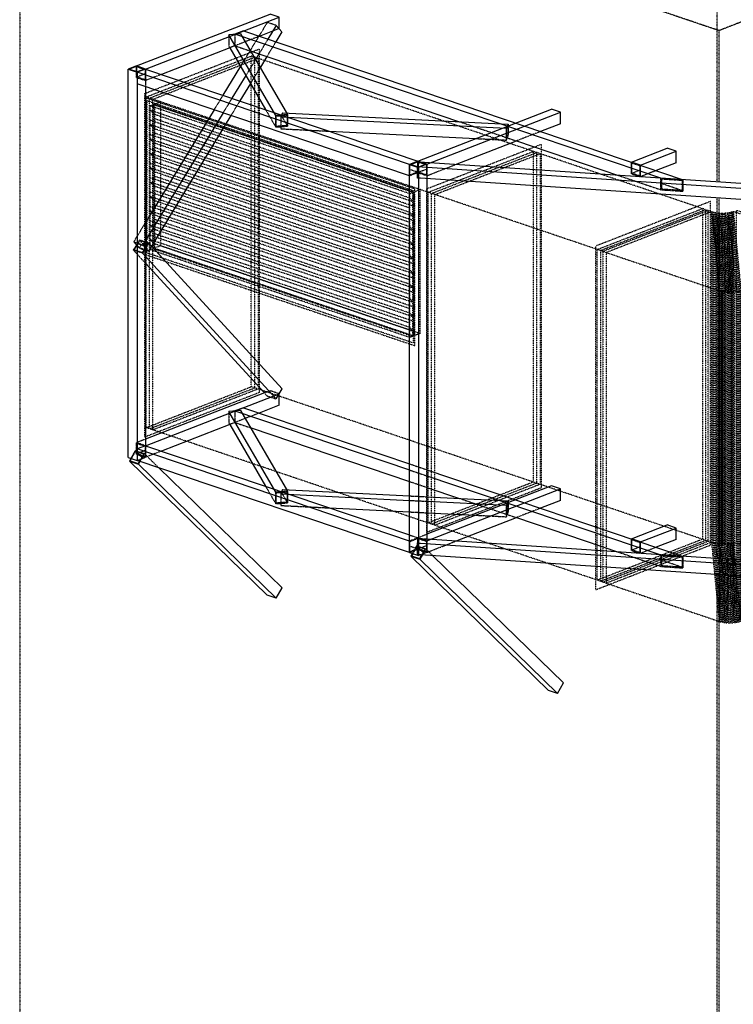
# Model space of a CAD drawing. Header units: millimetres. Extents: x -11738 to 23883, y -17414 to 12286.
# Tile 24 of 27: x 13451 to 18078, y 311 to 6693. Entities that reach past the tile are written whole.
import ezdxf

# ---------------------------------------------------------------- set-up
doc = ezdxf.new("R2010")
doc.units = ezdxf.units.MM
for name, pattern in [('DXK_LINE_DOT1', [1.8814, 0.9407, -0.9407]), ('DXK_LINE_DOT2', [3.9198, 1.9599, -1.9599]), ('DXK_LINE_DOT4', [0.9408, 0.4704, -0.4704])]:
    doc.linetypes.add(name, pattern=pattern)

# ---------------------------------------------------------------- blocks, each defined once
blk = doc.blocks.new('Part-7906501-16587 - 15113')
at = {"color": 8, "linetype": 'DXK_LINE_DOT2'}
for p, q in [((15074.3, 4288.1), (15037.1, 4273.7)), ((15132.8, 4268.4), (15074.3, 4288.1)), ((15003.5, 4143.5), (14813, 4069.5)), ((14266.6, 3974.2), (14208.1, 3951.5)), ((14266.6, 3931.7), (14208.1, 3951.5)), ((14208.1, 3876.9), (14208.1, 3951.5)), ((14211.1, 3879.7), (14211.1, 3946.8)), ((14211.1, 3946.8), (14263.7, 3929)), ((14263.7, 3900.1), (14211.1, 3879.7)), ((14263.7, 3929), (14263.7, 3861.9)), ((14369.3, 3897), (14266.6, 3857.2)), ((14208.1, 3876.9), (14266.6, 3857.2)), ((14263.7, 3861.9), (14211.1, 3879.7))]:
    blk.add_line(p, q, dxfattribs=at)
at = {"color": 5, "linetype": 'Continuous'}
for p, q in [((15037.1, 4273.7), (14266.6, 3974.2)), ((14266.6, 3931.7), (15132.8, 4268.4)), ((15132.8, 4193.8), (15132.8, 4268.4)), ((15132.8, 4193.8), (15003.5, 4143.5)), ((14813, 4069.5), (14369.3, 3897))]:
    blk.add_line(p, q, dxfattribs=at)
blk = doc.blocks.new('Part-7906501-178721 - 15113')
at = {"color": 5, "linetype": 'Continuous'}
for p, q in [((14885.5, 4160), (14807.2, 4154)), ((15110.6, 3630.3), (14807.2, 4154)), ((15188.9, 3636.2), (14885.5, 4160)), ((14813, 4069.5), (15045.2, 3668.6)), ((15188.9, 3636.2), (15110.6, 3630.3))]:
    blk.add_line(p, q, dxfattribs=at)
at = {"color": 8, "linetype": 'DXK_LINE_DOT2'}
for p, q in [((14807.2, 4154), (14807.2, 4079.5)), ((14807.2, 4079.5), (14813, 4069.5)), ((15045.2, 3668.6), (15110.6, 3555.7)), ((15110.6, 3555.7), (15110.6, 3630.3)), ((15114.5, 3626.8), (15185, 3632.2)), ((15114.5, 3559.7), (15114.5, 3626.8)), ((15147.7, 3629.4), (15185, 3565.1)), ((15185, 3632.2), (15185, 3565.1)), ((15188.9, 3561.7), (15188.9, 3636.2)), ((15110.6, 3555.7), (15188.9, 3561.7)), ((15185, 3565.1), (15114.5, 3559.7))]:
    blk.add_line(p, q, dxfattribs=at)
blk = doc.blocks.new('Part-7906501-178724 - 15113')
at = {"color": 5, "linetype": 'Continuous'}
for p, q in [((15155.2, 6089.5), (15144.3, 6060.7)), ((15155.2, 6089.5), (16618, 6016.3)), ((16607.1, 5987.6), (15144.3, 6060.7)), ((16618, 6016.3), (16607.1, 5987.6)), ((15459.5, 5970.4), (16409.2, 5922.9))]:
    blk.add_line(p, q, dxfattribs=at)
at = {"color": 8, "linetype": 'DXK_LINE_DOT2'}
for p, q in [((15144.3, 6060.7), (15144.3, 5986.2)), ((16607.6, 5985.3), (16617.4, 6011.2)), ((16617.4, 6011.2), (16617.4, 5944)), ((16618, 5941.8), (16618, 6016.3)), ((15144.3, 5986.2), (15459.5, 5970.4)), ((16607.1, 5913), (16607.1, 5987.6)), ((16607.1, 5913), (16618, 5941.8)), ((16607.6, 5918.2), (16607.6, 5985.3)), ((16607.6, 5944.5), (16617.4, 5944)), ((16617.4, 5944), (16607.6, 5918.2)), ((16409.2, 5922.9), (16607.1, 5913))]:
    blk.add_line(p, q, dxfattribs=at)
blk = doc.blocks.new('Part-7906501-16325 - 15113')
at = {"color": 5, "linetype": 'Continuous'}
for p, q in [((14900.9, 6620.1), (14846.3, 6598.9)), ((17607.3, 5665.7), (14846.3, 6598.9)), ((14900.9, 6620.1), (17753.5, 5656)), ((14950.9, 6489), (16302.8, 6032.1)), ((16671, 5907.6), (17332.3, 5684.1)), ((17753.5, 5656), (17607.3, 5665.7))]:
    blk.add_line(p, q, dxfattribs=at)
at = {"color": 8, "linetype": 'DXK_LINE_DOT2'}
for p, q in [((14846.3, 6598.9), (14846.3, 6524.3)), ((14846.3, 6524.3), (14950.9, 6489)), ((16302.8, 6032.1), (16671, 5907.6)), ((17332.3, 5684.1), (17607.3, 5591.2)), ((17607.3, 5591.2), (17607.3, 5665.7)), ((17614.6, 5594.4), (17614.6, 5661.5)), ((17614.6, 5661.5), (17746.2, 5652.7)), ((17746.2, 5585.6), (17614.6, 5630.1)), ((17746.2, 5652.7), (17746.2, 5585.6)), ((17753.5, 5581.4), (17753.5, 5656)), ((17607.3, 5591.2), (17753.5, 5581.4)), ((17746.2, 5585.6), (17614.6, 5594.4))]:
    blk.add_line(p, q, dxfattribs=at)
blk = doc.blocks.new('Part-7906501-16326 - 15113')
at = {"color": 8, "linetype": 'DXK_LINE_DOT2'}
for p, q in [((16042.1, 3328.5), (16027.5, 3300)), ((16091.3, 3325.3), (16042.1, 3328.5)), ((16049.1, 3298.6), (16027.5, 3300)), ((16027.5, 3300), (16027.5, 3225.5)), ((16049.1, 3224), (16027.5, 3225.5)), ((19259.2, 3113.4), (19193.5, 3117.8)), ((19244.7, 3084.9), (19233.2, 3085.7)), ((19259.2, 3113.4), (19244.7, 3084.9)), ((19244.7, 3010.3), (19244.7, 3084.9)), ((19245.4, 3082.6), (19258.5, 3108.3)), ((19245.4, 3015.5), (19245.4, 3082.6)), ((19258.5, 3108.3), (19258.5, 3041.2)), ((19259.2, 3038.9), (19259.2, 3113.4)), ((19244.7, 3010.3), (19233.2, 3011.1)), ((19259.2, 3038.9), (19244.7, 3010.3)), ((19258.5, 3041.2), (19245.4, 3042)), ((19258.5, 3041.2), (19245.4, 3015.5))]:
    blk.add_line(p, q, dxfattribs=at)
at = {"color": 5, "linetype": 'Continuous'}
for p, q in [((19193.5, 3117.8), (16091.3, 3325.3)), ((19233.2, 3085.7), (16049.1, 3298.6)), ((19233.2, 3011.1), (16049.1, 3224))]:
    blk.add_line(p, q, dxfattribs=at)
blk = doc.blocks.new('Part-7906501-16327 - 15113')
at = {"color": 5, "linetype": 'Continuous'}
for p, q in [((14208.1, 6393.3), (14153.6, 6372.1)), ((14159.2, 6372.2), (14208.3, 6391.3)), ((14208.1, 6393.3), (14266.6, 6373.6)), ((14208.3, 6391.3), (14261, 6373.5)), ((14208.3, 6391.3), (14208.3, 6355.6)), ((14153.6, 6372.1), (14212.1, 6352.4)), ((14153.6, 3855.7), (14153.6, 6372.1)), ((14211.9, 6354.4), (14159.2, 6372.2)), ((14261, 6373.5), (14211.9, 6354.4)), ((14266.6, 6373.6), (14212.1, 6352.4)), ((14212.1, 6352.4), (14212.1, 3835.9)), ((14266.6, 6259.4), (14266.6, 3931.7)), ((14153.6, 3855.7), (14212.1, 3835.9))]:
    blk.add_line(p, q, dxfattribs=at)
at = {"color": 8, "linetype": 'DXK_LINE_DOT2'}
for p, q in [((14266.6, 6373.6), (14266.6, 6259.4)), ((14266.6, 3931.7), (14266.6, 3857.2)), ((14212.1, 3835.9), (14266.6, 3857.2))]:
    blk.add_line(p, q, dxfattribs=at)
blk = doc.blocks.new('Part-7906501-16328 - 15113')
at = {"color": 5, "linetype": 'Continuous'}
for p, q in [((16032.8, 5776.6), (15978.3, 5755.4)), ((15978.3, 5755.4), (16036.8, 5735.7)), ((15978.3, 3239), (15978.3, 5755.4)), ((15983.9, 5755.5), (16033, 5774.6)), ((16036.6, 5737.7), (15983.9, 5755.5)), ((16032.8, 5776.6), (16091.3, 5756.9)), ((16033, 5774.6), (16085.7, 5756.8)), ((16033, 5774.6), (16033, 5752.7)), ((16085.7, 5756.8), (16036.6, 5737.7)), ((16091.3, 5756.9), (16036.8, 5735.7)), ((16036.8, 5735.7), (16036.8, 3219.2)), ((16091.3, 5663.1), (16091.3, 3315)), ((15978.3, 3239), (16036.8, 3219.2)), ((16049.1, 3224), (16036.8, 3219.2))]:
    blk.add_line(p, q, dxfattribs=at)
at = {"color": 8, "linetype": 'DXK_LINE_DOT2'}
for p, q in [((16033, 5752.7), (16033, 5738.9)), ((16091.3, 5756.9), (16091.3, 5663.1)), ((16091.3, 3315), (16091.3, 3240.4)), ((16091.3, 3240.4), (16049.1, 3224))]:
    blk.add_line(p, q, dxfattribs=at)
blk = doc.blocks.new('Part-7906501-48980 - 15113')
at = {"color": 4, "linetype": 'DXK_LINE_DOT4'}
for p, q in [((17985, 6622.3), (13450.7, 8154.8)), ((13450.7, 8154.8), (13450.7, -2796.3)), ((18155.5, 6688.6), (17985, 6622.3)), ((17985, 5640.5), (17985, 6622.3)), ((17985, 3198.6), (17985, 5536.4)), ((17985, -2837.6), (17985, 3094.6))]:
    blk.add_line(p, q, dxfattribs=at)
blk = doc.blocks.new('Part-7906501-48981 - 15113')
at = {"color": 4, "linetype": 'DXK_LINE_DOT4'}
for p, q in [((17972.7, 5641.3), (17972.7, 6750.4)), ((17972.7, 3199.4), (17972.7, 5537.3)), ((17972.7, -2842.4), (17972.7, 3095.4))]:
    blk.add_line(p, q, dxfattribs=at)
blk = doc.blocks.new('Part-7906501-16616 - 15113')
at = {"color": 5, "linetype": 'Continuous'}
for p, q in [((14900.9, 4178.2), (14846.3, 4157)), ((14846.3, 4157), (15978.3, 3774.5)), ((14900.9, 4178.2), (15978.3, 3814.1)), ((14950.9, 4047.1), (15978.3, 3699.9)), ((16091.3, 3775.9), (17753.5, 3214.1)), ((16091.3, 3736.2), (17607.3, 3223.9)), ((16091.3, 3661.7), (16302.8, 3590.2)), ((16671, 3465.8), (17332.3, 3242.3)), ((17753.5, 3214.1), (17607.3, 3223.9))]:
    blk.add_line(p, q, dxfattribs=at)
at = {"color": 8, "linetype": 'DXK_LINE_DOT2'}
for p, q in [((14846.3, 4157), (14846.3, 4082.5)), ((14846.3, 4082.5), (14950.9, 4047.1)), ((15978.3, 3814.1), (16091.3, 3775.9)), ((15978.3, 3774.5), (16091.3, 3736.2)), ((15978.3, 3699.9), (16091.3, 3661.7)), ((16302.8, 3590.2), (16671, 3465.8)), ((17332.3, 3242.3), (17607.3, 3149.3)), ((17607.3, 3223.9), (17607.3, 3149.3)), ((17614.6, 3152.6), (17614.6, 3219.7)), ((17614.6, 3219.7), (17746.2, 3210.9)), ((17746.2, 3210.9), (17746.2, 3143.8)), ((17753.5, 3139.5), (17753.5, 3214.1)), ((17607.3, 3149.3), (17753.5, 3139.5)), ((17746.2, 3143.8), (17614.6, 3188.2)), ((17746.2, 3143.8), (17614.6, 3152.6))]:
    blk.add_line(p, q, dxfattribs=at)
blk = doc.blocks.new('Part-7906501-16588 - 15113')
at = {"color": 5, "linetype": 'Continuous'}
for p, q in [((14266.6, 3931.7), (14212.1, 3910.5)), ((15978.3, 3313.6), (14212.1, 3910.5)), ((14212.1, 3910.5), (14212.1, 3835.9)), ((14266.6, 3931.7), (15978.3, 3353.2)), ((15978.3, 3239), (14212.1, 3835.9)), ((15978.3, 3239), (15978.3, 3313.6))]:
    blk.add_line(p, q, dxfattribs=at)
at = {"color": 8, "linetype": 'DXK_LINE_DOT2'}
for p, q in [((15978.3, 3353.2), (16032.8, 3334.8)), ((16032.8, 3334.8), (15978.3, 3313.6)), ((15981, 3310.9), (16030.1, 3330)), ((16030.1, 3330), (16030.1, 3262.9)), ((16032.8, 3260.2), (16032.8, 3334.8)), ((16032.8, 3260.2), (15978.3, 3239)), ((15981, 3243.8), (15981, 3310.9)), ((16030.1, 3262.9), (15981, 3279.5)), ((16030.1, 3262.9), (15981, 3243.8))]:
    blk.add_line(p, q, dxfattribs=at)
blk = doc.blocks.new('Part-7906501-16589 - 15113')
at = {"color": 5, "linetype": 'Continuous'}
for p, q in [((16899, 3671.4), (16091.3, 3357.5)), ((16091.3, 3315), (16957.5, 3651.6)), ((16957.5, 3651.6), (16899, 3671.4)), ((16957.5, 3577.1), (16957.5, 3651.6)), ((16957.5, 3577.1), (16828.2, 3526.8)), ((16277.5, 3312.8), (16671, 3465.8))]:
    blk.add_line(p, q, dxfattribs=at)
at = {"color": 8, "linetype": 'DXK_LINE_DOT2'}
for p, q in [((16828.2, 3526.8), (16671, 3465.8)), ((16091.3, 3357.5), (16032.8, 3334.8)), ((16091.3, 3315), (16032.8, 3334.8)), ((16035.7, 3263), (16035.7, 3330.1)), ((16035.7, 3330.1), (16088.4, 3312.3)), ((16032.8, 3260.2), (16091.3, 3240.4)), ((16088.4, 3283.4), (16035.7, 3263)), ((16088.4, 3245.2), (16035.7, 3263)), ((16088.4, 3312.3), (16088.4, 3245.2)), ((16091.3, 3240.4), (16277.5, 3312.8))]:
    blk.add_line(p, q, dxfattribs=at)
blk = doc.blocks.new('Part-7906501-16603 - 15113')
at = {"color": 5, "linetype": 'Continuous'}
for p, q in [((14208.1, 6393.3), (15074.3, 6730)), ((14266.6, 6373.6), (15132.8, 6710.2)), ((15132.8, 6710.2), (15074.3, 6730)), ((15132.8, 6635.7), (15132.8, 6710.2)), ((15132.8, 6635.7), (15003.5, 6585.4)), ((14813, 6511.4), (14369.3, 6338.9)), ((14266.6, 6373.6), (14208.1, 6393.3))]:
    blk.add_line(p, q, dxfattribs=at)
at = {"color": 8, "linetype": 'DXK_LINE_DOT2'}
for p, q in [((15003.5, 6585.4), (14813, 6511.4)), ((14208.1, 6318.8), (14208.1, 6393.3)), ((14211.1, 6321.5), (14211.1, 6388.6)), ((14211.1, 6388.6), (14263.7, 6370.8)), ((14208.1, 6318.8), (14266.6, 6299)), ((14263.7, 6342), (14211.1, 6321.5)), ((14263.7, 6303.7), (14211.1, 6321.5)), ((14263.7, 6370.8), (14263.7, 6303.7)), ((14369.3, 6338.9), (14266.6, 6299))]:
    blk.add_line(p, q, dxfattribs=at)
blk = doc.blocks.new('Part-7906501-16604 - 15113')
at = {"color": 5, "linetype": 'Continuous'}
for p, q in [((14266.6, 6373.6), (14212.1, 6352.4)), ((15978.3, 5755.4), (14212.1, 6352.4)), ((14212.1, 6352.4), (14212.1, 6277.8)), ((14266.6, 6373.6), (16032.8, 5776.6)), ((15978.3, 5680.9), (14212.1, 6277.8)), ((16032.8, 5776.6), (15978.3, 5755.4)), ((15978.3, 5680.9), (15978.3, 5755.4))]:
    blk.add_line(p, q, dxfattribs=at)
at = {"color": 8, "linetype": 'DXK_LINE_DOT2'}
for p, q in [((15981, 5752.8), (16030.1, 5771.9)), ((15981, 5685.7), (15981, 5752.8)), ((16030.1, 5771.9), (16030.1, 5704.7)), ((16032.8, 5702.1), (16032.8, 5776.6)), ((16032.8, 5702.1), (15978.3, 5680.9)), ((16030.1, 5704.7), (15981, 5721.3)), ((16030.1, 5704.7), (15981, 5685.7))]:
    blk.add_line(p, q, dxfattribs=at)
blk = doc.blocks.new('Part-7906501-16605 - 15113')
at = {"color": 5, "linetype": 'Continuous'}
for p, q in [((16032.8, 5776.6), (16899, 6113.3)), ((16091.3, 5756.9), (16957.5, 6093.5)), ((16957.5, 6093.5), (16899, 6113.3)), ((16957.5, 6018.9), (16957.5, 6093.5)), ((16957.5, 6018.9), (16828.2, 5968.7)), ((16277.5, 5754.7), (16671, 5907.6)), ((16091.3, 5756.9), (16032.8, 5776.6))]:
    blk.add_line(p, q, dxfattribs=at)
at = {"color": 8, "linetype": 'DXK_LINE_DOT2'}
for p, q in [((16828.2, 5968.7), (16671, 5907.6)), ((16035.7, 5704.8), (16035.7, 5771.9)), ((16035.7, 5771.9), (16088.4, 5754.1)), ((16088.4, 5754.1), (16088.4, 5687)), ((16091.3, 5682.3), (16277.5, 5754.7)), ((16032.8, 5702.1), (16091.3, 5682.3)), ((16035.7, 5704.8), (16088.4, 5725.3)), ((16088.4, 5687), (16035.7, 5704.8))]:
    blk.add_line(p, q, dxfattribs=at)
blk = doc.blocks.new('Part-7906501-16606 - 15113')
at = {"color": 5, "linetype": 'Continuous'}
for p, q in [((16042.1, 5770.4), (16027.5, 5741.9)), ((19259.2, 5555.3), (16042.1, 5770.4)), ((16027.5, 5741.9), (19244.7, 5526.8)), ((16027.5, 5741.9), (16027.5, 5740.8)), ((19233.2, 5453), (16049.1, 5665.9)), ((19244.7, 5526.8), (19259.2, 5555.3)), ((19259.2, 5555.3), (19259.2, 5526.1)), ((19244.7, 5526.8), (19244.7, 5525.6)), ((19245.8, 5525.3), (19258.5, 5550.1)), ((19258.5, 5550.1), (19258.5, 5525.9))]:
    blk.add_line(p, q, dxfattribs=at)
at = {"color": 8, "linetype": 'DXK_LINE_DOT2'}
for p, q in [((16027.5, 5740.8), (16027.5, 5667.3)), ((16049.1, 5665.9), (16027.5, 5667.3)), ((19244.7, 5525.6), (19244.7, 5452.2)), ((19245.4, 5524.5), (19245.8, 5525.3)), ((19245.4, 5457.4), (19245.4, 5524.5)), ((19258.5, 5525.9), (19258.5, 5483)), ((19259.2, 5526.1), (19259.2, 5480.7)), ((19244.7, 5452.2), (19233.2, 5453)), ((19259.2, 5480.7), (19244.7, 5452.2)), ((19258.5, 5483), (19245.4, 5483.9)), ((19258.5, 5483), (19245.4, 5457.4))]:
    blk.add_line(p, q, dxfattribs=at)
blk = doc.blocks.new('Part-7906501-34366 - 15113')
at = {"color": 5, "linetype": 'Continuous'}
for p, q in [((17416.7, 5769.8), (17648.6, 5859.9)), ((17475.2, 5750), (17707.1, 5840.1)), ((17707.1, 5840.1), (17648.6, 5859.9)), ((17707.1, 5765.6), (17707.1, 5840.1)), ((17475.2, 5750), (17416.7, 5769.8)), ((17707.1, 5765.6), (17577.8, 5715.3))]:
    blk.add_line(p, q, dxfattribs=at)
at = {"color": 8, "linetype": 'DXK_LINE_DOT2'}
for p, q in [((17416.7, 5695.2), (17416.7, 5769.8)), ((17419.7, 5698), (17419.7, 5765.1)), ((17419.7, 5765.1), (17472.3, 5747.3)), ((17472.3, 5747.3), (17472.3, 5680.2)), ((17475.2, 5675.5), (17475.2, 5750)), ((17416.7, 5695.2), (17475.2, 5675.5)), ((17419.7, 5698), (17472.3, 5718.4)), ((17472.3, 5680.2), (17419.7, 5698)), ((17577.8, 5715.3), (17475.2, 5675.5))]:
    blk.add_line(p, q, dxfattribs=at)
blk = doc.blocks.new('Part-7906501-34373 - 15113')
at = {"color": 8, "linetype": 'DXK_LINE_DOT2'}
for p, q in [((15055.8, 6675.7), (14882.6, 6391.2)), ((15114.3, 6656), (15055.8, 6675.7)), ((15059.8, 6566.4), (15002.1, 6471.7)), ((15110.9, 6549.1), (15053.2, 6454.4)), ((14981, 6437), (14917, 6331.8)), ((15011, 6385.1), (14947, 6280)), ((14768.6, 6203.9), (14710.9, 6109.2)), ((14827.1, 6184.2), (14769.4, 6089.4)), ((14878.2, 6166.9), (14820.5, 6072.2)), ((14266.6, 5379.7), (14189.7, 5253.3)), ((14189.7, 5253.3), (14248.2, 5233.5)), ((14189.7, 5253.3), (14226.6, 5212.7)), ((14227.7, 5213.7), (14194.5, 5250.3)), ((14194.5, 5250.3), (14247.1, 5232.5)), ((14227.7, 5213.7), (14240.5, 5234.7)), ((14226.6, 5212.7), (14285.1, 5192.9)), ((14280.3, 5195.9), (14227.7, 5213.7)), ((14247.1, 5232.5), (14280.3, 5195.9))]:
    blk.add_line(p, q, dxfattribs=at)
at = {"color": 5, "linetype": 'Continuous'}
for p, q in [((15114.3, 6656), (15059.8, 6566.4)), ((15151.2, 6615.3), (15114.3, 6656)), ((15151.2, 6615.3), (15110.9, 6549.1)), ((15002.1, 6471.7), (14981, 6437)), ((15053.2, 6454.4), (15011, 6385.1)), ((14882.6, 6391.2), (14768.6, 6203.9)), ((14917, 6331.8), (14827.1, 6184.2)), ((14947, 6280), (14878.2, 6166.9)), ((14769.4, 6089.4), (14248.2, 5233.5)), ((14710.9, 6109.2), (14266.6, 5379.7)), ((14820.5, 6072.2), (14285.1, 5192.9)), ((14285.1, 5192.9), (14248.2, 5233.5))]:
    blk.add_line(p, q, dxfattribs=at)
blk = doc.blocks.new('ReferenceModel-7906501-110540 - 15113')
at = {"color": 4, "linetype": 'DXK_LINE_DOT1'}
for p, q in [((17914.5, 5456.6), (17232.5, 5191.5)), ((17914.5, 3313), (17914.5, 5456.6)), ((18098.2, 3315.3), (18098.2, 5458.9)), ((18098.2, 5458.9), (18829.6, 5211.7)), ((17232.5, 5191.5), (17232.5, 3047.9)), ((18829.6, 5211.7), (18829.6, 3068.1)), ((17232.5, 3047.9), (17914.5, 3313)), ((18829.6, 3068.1), (18098.2, 3315.3))]:
    blk.add_line(p, q, dxfattribs=at)
blk = doc.blocks.new('Part-7906501-34374 - 15113')
at = {"color": 8, "linetype": 'DXK_LINE_DOT2'}
for p, q in [((14188.1, 5199.9), (14228.2, 5266.1)), ((14229.1, 5261.8), (14193, 5202.2)), ((14228.2, 5266.1), (14286.7, 5246.3)), ((14267.3, 5220.1), (14229.1, 5261.8)), ((14281.8, 5244), (14229.1, 5261.8)), ((14245.7, 5184.4), (14281.8, 5244)), ((14188.1, 5199.9), (14266.6, 5114.2)), ((14246.6, 5180.1), (14188.1, 5199.9)), ((14193, 5202.2), (14245.7, 5184.4)), ((15037.1, 4273.7), (15054.2, 4255)), ((15054.2, 4255), (15112.7, 4235.3))]:
    blk.add_line(p, q, dxfattribs=at)
at = {"color": 5, "linetype": 'Continuous'}
for p, q in [((14286.7, 5246.3), (14246.6, 5180.1)), ((15152.8, 4301.4), (14286.7, 5246.3)), ((15112.7, 4235.3), (14246.6, 5180.1)), ((14266.6, 5114.2), (15037.1, 4273.7)), ((15112.7, 4235.3), (15152.8, 4301.4))]:
    blk.add_line(p, q, dxfattribs=at)
blk = doc.blocks.new('Part-7906501-101515 - 15113')
at = {"color": 5, "linetype": 'Continuous'}
for p, q in [((17416.7, 3327.9), (17648.6, 3418.1)), ((17475.2, 3308.2), (17707.1, 3398.3)), ((17707.1, 3398.3), (17648.6, 3418.1)), ((17707.1, 3323.7), (17707.1, 3398.3)), ((17475.2, 3308.2), (17416.7, 3327.9)), ((17707.1, 3323.7), (17577.8, 3273.5))]:
    blk.add_line(p, q, dxfattribs=at)
at = {"color": 8, "linetype": 'DXK_LINE_DOT2'}
for p, q in [((17416.7, 3253.4), (17416.7, 3327.9)), ((17419.7, 3256.1), (17419.7, 3323.2)), ((17419.7, 3323.2), (17472.3, 3305.4)), ((17419.7, 3256.1), (17472.3, 3276.6)), ((17472.3, 3238.3), (17419.7, 3256.1)), ((17472.3, 3305.4), (17472.3, 3238.3)), ((17475.2, 3233.6), (17475.2, 3308.2)), ((17577.8, 3273.5), (17475.2, 3233.6)), ((17416.7, 3253.4), (17475.2, 3233.6))]:
    blk.add_line(p, q, dxfattribs=at)
blk = doc.blocks.new('ReferenceModel-7906501-110535 - 15113')
at = {"color": 4, "linetype": 'DXK_LINE_DOT1'}
for p, q in [((17254.4, 5184.1), (17254.4, 3040.5)), ((17254.4, 5184.1), (17985.8, 4936.9)), ((18127.1, 4938.7), (18809.1, 5203.8)), ((18809.1, 5203.8), (18809.1, 3060.2)), ((17985.8, 4936.9), (17985.8, 2793.3)), ((17985.8, 4936.9), (17993.3, 4934.6)), ((17993.3, 4934.6), (17993.3, 2791)), ((17993.3, 4934.6), (18001.3, 4932.6)), ((18001.3, 4932.6), (18001.3, 2789)), ((18001.3, 4932.6), (18009.9, 4930.9)), ((18009.9, 4930.9), (18009.9, 2787.3)), ((18009.9, 4930.9), (18018.9, 4929.5)), ((18018.9, 4929.5), (18018.9, 2785.9)), ((18018.9, 4929.5), (18028.3, 4928.4)), ((18028.3, 4928.4), (18028.3, 2784.8)), ((18028.3, 4928.4), (18037.9, 4927.7)), ((18037.9, 4927.7), (18037.9, 2784)), ((18037.9, 4927.7), (18047.6, 4927.3)), ((18047.6, 4927.3), (18047.6, 2783.6)), ((18047.6, 4927.3), (18057.5, 4927.2)), ((18057.5, 4927.2), (18067.2, 4927.5)), ((18057.5, 4927.2), (18057.5, 2783.6)), ((18067.2, 4927.5), (18076.9, 4928.2)), ((18067.2, 4927.5), (18067.2, 2783.9)), ((18076.9, 4928.2), (18086.3, 4929.1)), ((18076.9, 4928.2), (18076.9, 2784.5)), ((18086.3, 4929.1), (18095.4, 4930.5)), ((18086.3, 4929.1), (18086.3, 2785.5)), ((18095.4, 4930.5), (18104.2, 4932.1)), ((18095.4, 4930.5), (18104.2, 4932.1)), ((18095.4, 4930.5), (18095.4, 2786.8)), ((18104.2, 4932.1), (18112.4, 4934)), ((18104.2, 4932.1), (18112.4, 4934)), ((18104.2, 4932.1), (18104.2, 2788.5)), ((18112.4, 4934), (18120.1, 4936.2)), ((18112.4, 4934), (18112.4, 2790.4)), ((18120.1, 4936.2), (18127.1, 4938.7)), ((18120.1, 4936.2), (18127.1, 4938.7)), ((18120.1, 4936.2), (18120.1, 2792.6)), ((18127.1, 4938.7), (18127.1, 2795.1)), ((17254.4, 3040.5), (17985.8, 2793.3)), ((18127.1, 2795.1), (18809.1, 3060.2)), ((17985.8, 2793.3), (17993.3, 2791)), ((17993.3, 2791), (18001.3, 2789)), ((18001.3, 2789), (18009.9, 2787.3)), ((18009.9, 2787.3), (18018.9, 2785.9)), ((18018.9, 2785.9), (18028.3, 2784.8)), ((18028.3, 2784.8), (18037.9, 2784)), ((18037.9, 2784), (18047.6, 2783.6)), ((18047.6, 2783.6), (18057.5, 2783.6)), ((18057.5, 2783.6), (18067.2, 2783.9)), ((18067.2, 2783.9), (18076.9, 2784.5)), ((18076.9, 2784.5), (18086.3, 2785.5)), ((18086.3, 2785.5), (18095.4, 2786.8)), ((18095.4, 2786.8), (18104.2, 2788.5)), ((18095.4, 2786.8), (18104.2, 2788.5)), ((18104.2, 2788.5), (18112.4, 2790.4)), ((18104.2, 2788.5), (18112.4, 2790.4)), ((18112.4, 2790.4), (18120.1, 2792.6)), ((18120.1, 2792.6), (18127.1, 2795.1)), ((18120.1, 2792.6), (18127.1, 2795.1))]:
    blk.add_line(p, q, dxfattribs=at)
blk = doc.blocks.new('ReferenceModel-7906501-110543 - 15113')
at = {"color": 4, "linetype": 'DXK_LINE_DOT1'}
for p, q in [((14261.7, 6215.2), (15005.1, 6504.1)), ((14292.4, 6185.2), (14974.4, 6450.3)), ((14996.4, 6442.9), (14974.4, 6450.3)), ((14974.4, 4306.6), (14974.4, 6450.3)), ((15005.1, 4276.6), (15005.1, 6504.1)), ((16780.9, 5839.7), (14996.4, 6442.9)), ((14261.7, 3987.7), (14261.7, 6215.2)), ((14314.4, 6177.8), (14292.4, 6185.2)), ((14292.4, 4041.6), (14292.4, 6185.2)), ((16098.9, 5574.7), (14314.4, 6177.8)), ((14314.4, 4034.2), (14314.4, 6177.8)), ((16090.1, 5597.3), (16833.5, 5886.2)), ((16833.5, 3658.7), (16833.5, 5886.2)), ((16120.8, 5567.2), (16802.8, 5832.3)), ((16802.8, 5832.3), (16780.9, 5839.7)), ((16802.8, 3688.7), (16802.8, 5832.3)), ((16090.1, 3369.8), (16090.1, 5597.3)), ((16098.9, 3431), (16098.9, 5574.7)), ((16120.8, 5567.2), (16098.9, 5574.7)), ((16120.8, 3423.6), (16120.8, 5567.2)), ((15005.1, 4276.6), (14261.7, 3987.7)), ((14292.4, 4041.6), (14974.4, 4306.6)), ((14996.4, 4299.2), (14974.4, 4306.6)), ((16780.9, 3696.1), (14996.4, 4299.2)), ((14314.4, 4034.2), (14292.4, 4041.6)), ((16098.9, 3431), (14314.4, 4034.2)), ((16833.5, 3658.7), (16090.1, 3369.8)), ((16802.8, 3688.7), (16120.8, 3423.6)), ((16802.8, 3688.7), (16780.9, 3696.1)), ((16120.8, 3423.6), (16098.9, 3431))]:
    blk.add_line(p, q, dxfattribs=at)
blk = doc.blocks.new('ReferenceModel-7906501-110537 - 15113')
at = {"color": 4, "linetype": 'DXK_LINE_DOT1'}
for p, q in [((17936.4, 3305.6), (17254.4, 3040.5)), ((17936.4, 3305.6), (17936.4, 3305.6)), ((17936.4, 3305.6), (17985.8, 2793.3)), ((17936.4, 3305.6), (17936.4, 3305.6)), ((17943.9, 3303.3), (17993.3, 2791)), ((17952, 3301.2), (18001.3, 2789)), ((17960.6, 3299.5), (18009.9, 2787.3)), ((17969.6, 3298.1), (18018.9, 2785.9)), ((17978.9, 3297), (18028.3, 2784.8)), ((17988.5, 3296.3), (18037.9, 2784)), ((17998.3, 3295.9), (18047.6, 2783.6)), ((18008.1, 3295.8), (18057.5, 2783.6)), ((18017.9, 3296.1), (18067.2, 2783.9)), ((18027.5, 3296.8), (18076.9, 2784.5)), ((18037, 3297.8), (18046.1, 3299.1)), ((18037, 3297.8), (18086.3, 2785.5)), ((18046.1, 3299.1), (18095.4, 2786.8)), ((18054.8, 3300.7), (18063, 3302.7)), ((18054.8, 3300.7), (18104.2, 2788.5)), ((18063, 3302.7), (18112.4, 2790.4)), ((18070.7, 3304.9), (18077.7, 3307.3)), ((18070.7, 3304.9), (18120.1, 2792.6)), ((18077.7, 3307.3), (18127.1, 2795.1)), ((18077.7, 3307.3), (18077.7, 3307.3)), ((18077.7, 3307.3), (18809.1, 3060.2)), ((18077.7, 3307.3), (18077.7, 3307.3))]:
    blk.add_line(p, q, dxfattribs=at)
blk = doc.blocks.new('ReferenceModel-7906501-110545 - 15113')
at = {"color": 4, "linetype": 'DXK_LINE_DOT1'}
for p, q in [((14314.4, 6177.8), (14996.4, 6442.9)), ((14996.4, 6442.9), (14996.4, 4299.2)), ((15999.9, 5573.4), (14317.8, 6141.9)), ((14317.8, 6141.9), (14317.8, 5209.9)), ((16098.9, 5574.7), (16780.9, 5839.7)), ((16780.9, 5839.7), (16780.9, 3696.1)), ((15999.9, 4641.4), (15999.9, 5573.4)), ((14317.8, 5209.9), (15999.9, 4641.4)), ((14996.4, 4299.2), (14314.4, 4034.2)), ((16780.9, 3696.1), (16098.9, 3431))]:
    blk.add_line(p, q, dxfattribs=at)
blk = doc.blocks.new('ReferenceModel-7906501-110559 - 15113')
at = {"color": 4, "linetype": 'DXK_LINE_DOT1'}
for p, q in [((16142.8, 5559.8), (16824.7, 5824.9)), ((16824.7, 5824.9), (16824.7, 3681.3)), ((16142.8, 3416.2), (16142.8, 5559.8)), ((17195.9, 5203.9), (17877.9, 5469)), ((17877.9, 5469), (17877.9, 3325.3)), ((17195.9, 3060.3), (17195.9, 5203.9)), ((16824.7, 3681.3), (16142.8, 3416.2)), ((17877.9, 3325.3), (17195.9, 3060.3))]:
    blk.add_line(p, q, dxfattribs=at)
blk = doc.blocks.new('ReferenceModel-7906501-110536 - 15113')
at = {"color": 4, "linetype": 'DXK_LINE_DOT1'}
for p, q in [((17936.4, 5449.2), (17254.4, 5184.1)), ((17936.4, 5449.2), (17936.4, 5449.2)), ((17936.4, 5449.2), (17985.8, 4936.9)), ((17936.4, 5449.2), (17936.4, 5449.2)), ((17943.9, 5446.9), (17993.3, 4934.6)), ((17952, 5444.9), (18001.3, 4932.6)), ((17960.6, 5443.1), (18009.9, 4930.9)), ((17969.6, 5441.7), (18018.9, 4929.5)), ((17978.9, 5440.7), (18028.3, 4928.4)), ((17988.5, 5439.9), (18037.9, 4927.7)), ((17998.3, 5439.5), (18047.6, 4927.3)), ((18008.1, 5439.5), (18057.5, 4927.2)), ((18017.9, 5439.8), (18067.2, 4927.5)), ((18027.5, 5440.4), (18076.9, 4928.2)), ((18037, 5441.4), (18046.1, 5442.7)), ((18037, 5441.4), (18086.3, 4929.1)), ((18046.1, 5442.7), (18095.4, 4930.5)), ((18054.8, 5444.3), (18063, 5446.3)), ((18054.8, 5444.3), (18104.2, 4932.1)), ((18063, 5446.3), (18112.4, 4934)), ((18070.7, 5448.5), (18077.7, 5451)), ((18070.7, 5448.5), (18120.1, 4936.2)), ((18077.7, 5451), (18127.1, 4938.7)), ((18077.7, 5451), (18077.7, 5451)), ((18077.7, 5451), (18809.1, 5203.8)), ((18077.7, 5451), (18077.7, 5451))]:
    blk.add_line(p, q, dxfattribs=at)
blk = doc.blocks.new('ReferenceModel-7906501-110544 - 15113')
at = {"color": 4, "linetype": 'DXK_LINE_DOT1'}
for p, q in [((14264.5, 5171.1), (14264.5, 6187)), ((16012.4, 5596.3), (14264.5, 6187)), ((14317.8, 6141.9), (14297.4, 6134)), ((14297.4, 5202), (14297.4, 6134)), ((15979.5, 5565.5), (14297.4, 6134)), ((14365.6, 6160.5), (14317.8, 6141.9)), ((14365.6, 5228.5), (14365.6, 6160.5)), ((15999.9, 5573.4), (15979.5, 5565.5)), ((15979.5, 4633.4), (15979.5, 5565.5)), ((16047.7, 5592), (15999.9, 5573.4)), ((16012.4, 4580.4), (16012.4, 5596.3)), ((16047.7, 4660), (16047.7, 5592)), ((14264.5, 5171.1), (16012.4, 4580.4)), ((14317.8, 5209.9), (14297.4, 5202)), ((15979.5, 4633.4), (14297.4, 5202)), ((14365.6, 5228.5), (14317.8, 5209.9)), ((14365.6, 5228.5), (16047.7, 4660)), ((16047.7, 4660), (15999.9, 4641.4)), ((15999.9, 4641.4), (15979.5, 4633.4))]:
    blk.add_line(p, q, dxfattribs=at)
blk = doc.blocks.new('Part-7906501-115784 - 15113')
at = {"color": 8, "linetype": 'DXK_LINE_DOT2'}
for p, q in [((16024.8, 3283.5), (15996.1, 3233)), ((16025.8, 3279.1), (15999, 3232)), ((16024.8, 3283.5), (16083.3, 3263.7)), ((16025.8, 3279.1), (16066.2, 3239.8)), ((16078.5, 3261.3), (16025.8, 3279.1)), ((16078.5, 3261.3), (16057, 3223.5)), ((16083.3, 3263.7), (16060.3, 3223.3)), ((16083.3, 3263.7), (16129.6, 3218.7))]:
    blk.add_line(p, q, dxfattribs=at)
at = {"color": 5, "linetype": 'Continuous'}
for p, q in [((15996.1, 3233), (15986.3, 3215.7)), ((16879.7, 2345.8), (15986.3, 3215.7)), ((15986.3, 3215.7), (16044.8, 3196)), ((15999, 3232), (15991.1, 3218.1)), ((15991.1, 3218.1), (16043.8, 3200.3)), ((16057, 3223.5), (16043.8, 3200.3)), ((16060.3, 3223.3), (16044.8, 3196)), ((16044.8, 3196), (16938.2, 2326)), ((16129.6, 3218.7), (16976.7, 2393.8)), ((16938.2, 2326), (16976.7, 2393.8)), ((16938.2, 2326), (16879.7, 2345.8))]:
    blk.add_line(p, q, dxfattribs=at)
blk = doc.blocks.new('ReferenceModel-7906501-110534 - 15113')
at = {"color": 4, "linetype": 'DXK_LINE_DOT1'}
for p, q in [((17936.4, 5449.2), (17936.4, 3305.6)), ((17936.4, 5449.2), (17936.4, 5449.2)), ((17936.4, 5449.2), (17943.9, 5446.9)), ((17936.4, 5449.2), (17936.4, 5449.2)), ((17943.9, 5446.9), (17943.9, 3303.3)), ((17943.9, 5446.9), (17952, 5444.9)), ((17952, 5444.9), (17952, 3301.2)), ((17952, 5444.9), (17960.6, 5443.1)), ((17960.6, 5443.1), (17960.6, 3299.5)), ((17960.6, 5443.1), (17969.6, 5441.7)), ((17969.6, 5441.7), (17969.6, 3298.1)), ((17969.6, 5441.7), (17978.9, 5440.7)), ((17978.9, 5440.7), (17978.9, 3297)), ((17978.9, 5440.7), (17988.5, 5439.9)), ((17988.5, 5439.9), (17988.5, 3296.3)), ((17988.5, 5439.9), (17998.3, 5439.5)), ((17998.3, 5439.5), (17998.3, 3295.9)), ((17998.3, 5439.5), (18008.1, 5439.5)), ((18008.1, 5439.5), (18017.9, 5439.8)), ((18008.1, 5439.5), (18008.1, 3295.8)), ((18017.9, 5439.8), (18027.5, 5440.4)), ((18017.9, 5439.8), (18017.9, 3296.1)), ((18027.5, 5440.4), (18037, 5441.4)), ((18027.5, 5440.4), (18027.5, 3296.8)), ((18037, 5441.4), (18046.1, 5442.7)), ((18037, 5441.4), (18037, 3297.8)), ((18046.1, 5442.7), (18054.8, 5444.3)), ((18046.1, 5442.7), (18046.1, 3299.1)), ((18054.8, 5444.3), (18063, 5446.3)), ((18054.8, 5444.3), (18054.8, 3300.7)), ((18063, 5446.3), (18070.7, 5448.5)), ((18063, 5446.3), (18063, 3302.7)), ((18070.7, 5448.5), (18077.7, 5451)), ((18070.7, 5448.5), (18070.7, 3304.9)), ((18077.7, 5451), (18077.7, 3307.3)), ((17936.4, 3305.6), (17936.4, 3305.6)), ((17936.4, 3305.6), (17943.9, 3303.3)), ((17936.4, 3305.6), (17936.4, 3305.6)), ((17943.9, 3303.3), (17952, 3301.2)), ((17952, 3301.2), (17960.6, 3299.5)), ((17960.6, 3299.5), (17969.6, 3298.1)), ((17969.6, 3298.1), (17978.9, 3297)), ((17978.9, 3297), (17988.5, 3296.3)), ((17988.5, 3296.3), (17998.3, 3295.9)), ((17998.3, 3295.9), (18008.1, 3295.8)), ((18008.1, 3295.8), (18017.9, 3296.1)), ((18017.9, 3296.1), (18027.5, 3296.8)), ((18027.5, 3296.8), (18037, 3297.8)), ((18037, 3297.8), (18046.1, 3299.1)), ((18046.1, 3299.1), (18054.8, 3300.7)), ((18054.8, 3300.7), (18063, 3302.7)), ((18063, 3302.7), (18070.7, 3304.9)), ((18070.7, 3304.9), (18077.7, 3307.3))]:
    blk.add_line(p, q, dxfattribs=at)
blk = doc.blocks.new('ReferenceModel-7906501-110538 - 15113')
at = {"color": 4, "linetype": 'DXK_LINE_DOT1'}
for p, q in [((17930.5, 5515.4), (17187.2, 5226.5)), ((17930.5, 3287.9), (17930.5, 5515.4)), ((17899.8, 5461.5), (17217.8, 5196.5)), ((17914.5, 5456.6), (17899.8, 5461.5)), ((17899.8, 3317.9), (17899.8, 5461.5)), ((17936.4, 5449.2), (17914.5, 5456.6)), ((17187.2, 2999), (17187.2, 5226.5)), ((17232.5, 5191.5), (17217.8, 5196.5)), ((17217.8, 3052.8), (17217.8, 5196.5)), ((17254.4, 5184.1), (17232.5, 5191.5)), ((17187.2, 2999), (17930.5, 3287.9)), ((17899.8, 3317.9), (17217.8, 3052.8)), ((17914.5, 3313), (17899.8, 3317.9)), ((17936.4, 3305.6), (17914.5, 3313)), ((17232.5, 3047.9), (17217.8, 3052.8)), ((17254.4, 3040.5), (17232.5, 3047.9))]:
    blk.add_line(p, q, dxfattribs=at)
blk = doc.blocks.new('ReferenceModel-7906501-110546 - 15113')
at = {"color": 4, "linetype": 'DXK_LINE_DOT1'}
for p, q in [((14270.5, 6192.6), (14952.5, 6457.7)), ((14974.4, 6450.3), (14952.5, 6457.7)), ((14952.5, 4314.1), (14952.5, 6457.7)), ((14292.4, 6185.2), (14270.5, 6192.6)), ((14270.5, 4049), (14270.5, 6192.6)), ((14270.5, 4049), (14952.5, 4314.1)), ((14974.4, 4306.6), (14952.5, 4314.1)), ((14292.4, 4041.6), (14270.5, 4049))]:
    blk.add_line(p, q, dxfattribs=at)
blk = doc.blocks.new('ReferenceModel-7906501-110547 - 15113')
at = {"color": 4, "linetype": 'DXK_LINE_DOT1'}
for p, q in [((14275.4, 6169.3), (16001.4, 5586)), ((14275.4, 6169.3), (14275.4, 5181.4)), ((14324.6, 6144.6), (14324.6, 5212.6)), ((14324.6, 6144.6), (16006.8, 5576.1)), ((14297.4, 6106), (14324.6, 6079.3)), ((15979.5, 5537.5), (14297.4, 6106)), ((16006.8, 5510.8), (14324.6, 6079.3)), ((15979.5, 5472.3), (14297.4, 6040.8)), ((14297.4, 6012.8), (14324.6, 5986.1)), ((15979.5, 5444.3), (14297.4, 6012.8)), ((16006.8, 5482.9), (14324.6, 6051.4)), ((15979.5, 5379.1), (14297.4, 5947.6)), ((16006.8, 5417.6), (14324.6, 5986.1)), ((16006.8, 5389.7), (14324.6, 5958.2)), ((14297.4, 5919.6), (14324.6, 5892.9)), ((15979.5, 5351.1), (14297.4, 5919.6)), ((16006.8, 5324.4), (14324.6, 5892.9)), ((15979.5, 5285.8), (14297.4, 5854.4)), ((14297.4, 5826.4), (14324.6, 5799.7)), ((15979.5, 5257.9), (14297.4, 5826.4)), ((16006.8, 5296.5), (14324.6, 5865)), ((15979.5, 5192.6), (14297.4, 5761.2)), ((16006.8, 5231.2), (14324.6, 5799.7)), ((16006.8, 5203.3), (14324.6, 5771.8)), ((14297.4, 5733.2), (14324.6, 5706.5)), ((15979.5, 5164.7), (14297.4, 5733.2)), ((16006.8, 5138), (14324.6, 5706.5)), ((15979.5, 5099.4), (14297.4, 5668)), ((14297.4, 5640), (14324.6, 5613.3)), ((15979.5, 5071.5), (14297.4, 5640)), ((16006.8, 5110.1), (14324.6, 5678.6)), ((15979.5, 5006.2), (14297.4, 5574.8)), ((16006.8, 5044.8), (14324.6, 5613.3)), ((16006.8, 5016.9), (14324.6, 5585.4)), ((16001.4, 5586), (16001.4, 4598.1)), ((16006.8, 5576.1), (16006.8, 4644)), ((14297.4, 5546.8), (14324.6, 5520.1)), ((15979.5, 4978.3), (14297.4, 5546.8)), ((16006.8, 4951.6), (14324.6, 5520.1)), ((16006.8, 4923.6), (14324.6, 5492.2)), ((15979.5, 5537.5), (16006.8, 5510.8)), ((15979.5, 4913), (14297.4, 5481.6)), ((14297.4, 5453.6), (14324.6, 5426.9)), ((15979.5, 4885.1), (14297.4, 5453.6)), ((16006.8, 4858.4), (14324.6, 5426.9)), ((15979.5, 5444.3), (16006.8, 5417.6)), ((15979.5, 4819.8), (14297.4, 5388.4)), ((16006.8, 4830.4), (14324.6, 5399)), ((14297.4, 5360.4), (14324.6, 5333.7)), ((15979.5, 4791.9), (14297.4, 5360.4)), ((16006.8, 4765.2), (14324.6, 5333.7)), ((16006.8, 4737.2), (14324.6, 5305.8)), ((15979.5, 5351.1), (16006.8, 5324.4)), ((15979.5, 4726.6), (14297.4, 5295.2)), ((14297.4, 5267.2), (14324.6, 5240.5)), ((15979.5, 4698.7), (14297.4, 5267.2)), ((16006.8, 4672), (14324.6, 5240.5)), ((15979.5, 5257.9), (16006.8, 5231.2)), ((16001.4, 4598.1), (14275.4, 5181.4)), ((14324.6, 5212.6), (16006.8, 4644)), ((15979.5, 5164.7), (16006.8, 5138)), ((15979.5, 5071.5), (16006.8, 5044.8)), ((15979.5, 4978.3), (16006.8, 4951.6)), ((15979.5, 4885.1), (16006.8, 4858.4)), ((15979.5, 4791.9), (16006.8, 4765.2)), ((15979.5, 4698.7), (16006.8, 4672))]:
    blk.add_line(p, q, dxfattribs=at)
blk = doc.blocks.new('ReferenceModel-7906501-110558 - 15113')
at = {"color": 4, "linetype": 'DXK_LINE_DOT1'}
for p, q in [((17899.8, 5461.5), (16802.8, 5832.3)), ((17217.8, 5196.5), (16120.8, 5567.2)), ((17899.8, 3317.9), (16802.8, 3688.7)), ((17217.8, 3052.8), (16120.8, 3423.6))]:
    blk.add_line(p, q, dxfattribs=at)
blk = doc.blocks.new('Part-7906501-115783 - 15113')
at = {"color": 8, "linetype": 'DXK_LINE_DOT2'}
for p, q in [((14200.1, 3900.2), (14171.4, 3849.7)), ((14201.1, 3895.8), (14174.3, 3848.7)), ((14200.1, 3900.2), (14258.6, 3880.4)), ((14201.1, 3895.8), (14241.5, 3856.5)), ((14253.8, 3878), (14201.1, 3895.8)), ((14253.8, 3878), (14227, 3830.9)), ((14258.6, 3880.4), (14229.9, 3829.9)), ((14258.6, 3880.4), (14353.4, 3788.2))]:
    blk.add_line(p, q, dxfattribs=at)
at = {"color": 5, "linetype": 'Continuous'}
for p, q in [((14171.4, 3849.7), (14161.6, 3832.4)), ((15055, 2962.5), (14161.6, 3832.4)), ((14161.6, 3832.4), (14220.1, 3812.7)), ((14174.3, 3848.7), (14166.4, 3834.8)), ((14166.4, 3834.8), (14219.1, 3817)), ((14227, 3830.9), (14219.1, 3817)), ((14229.9, 3829.9), (14220.1, 3812.7)), ((14220.1, 3812.7), (15113.5, 2942.7)), ((14353.4, 3788.2), (15152, 3010.5)), ((15113.5, 2942.7), (15152, 3010.5)), ((15113.5, 2942.7), (15055, 2962.5))]:
    blk.add_line(p, q, dxfattribs=at)
blk = doc.blocks.new('Part-7906501-178722 - 15113')
at = {"color": 5, "linetype": 'Continuous'}
for p, q in [((15155.2, 3647.6), (15144.3, 3618.9)), ((15155.2, 3647.6), (15978.3, 3606.4)), ((15144.3, 3618.9), (15978.3, 3577.2)), ((16091.3, 3600.8), (16618, 3574.5)), ((16618, 3574.5), (16607.1, 3545.7)), ((15459.5, 3528.6), (15978.3, 3502.6)), ((16091.3, 3571.5), (16607.1, 3545.7)), ((16091.3, 3497), (16409.2, 3481.1))]:
    blk.add_line(p, q, dxfattribs=at)
at = {"color": 8, "linetype": 'DXK_LINE_DOT2'}
for p, q in [((15144.3, 3618.9), (15144.3, 3544.3)), ((15978.3, 3606.4), (16091.3, 3600.8)), ((15978.3, 3577.2), (16091.3, 3571.5)), ((16618, 3499.9), (16618, 3574.5)), ((15144.3, 3544.3), (15459.5, 3528.6)), ((16607.1, 3545.7), (16607.1, 3471.2)), ((16607.6, 3543.4), (16617.4, 3569.3)), ((16607.6, 3476.3), (16607.6, 3543.4)), ((16617.4, 3569.3), (16617.4, 3502.2)), ((15978.3, 3502.6), (16091.3, 3497)), ((16409.2, 3481.1), (16607.1, 3471.2)), ((16607.1, 3471.2), (16618, 3499.9)), ((16607.6, 3502.7), (16617.4, 3502.2)), ((16617.4, 3502.2), (16607.6, 3476.3))]:
    blk.add_line(p, q, dxfattribs=at)
blk = doc.blocks.new('Part-7906501-178723 - 15113')
at = {"color": 5, "linetype": 'Continuous'}
for p, q in [((14885.5, 6601.9), (14807.2, 6595.9)), ((15110.6, 6072.1), (14807.2, 6595.9)), ((15188.9, 6078.1), (14885.5, 6601.9)), ((14813, 6511.4), (15045.2, 6110.4)), ((15188.9, 6078.1), (15110.6, 6072.1))]:
    blk.add_line(p, q, dxfattribs=at)
at = {"color": 8, "linetype": 'DXK_LINE_DOT2'}
for p, q in [((14807.2, 6595.9), (14807.2, 6521.3)), ((14807.2, 6521.3), (14813, 6511.4)), ((15045.2, 6110.4), (15110.6, 5997.6)), ((15110.6, 5997.6), (15110.6, 6072.1)), ((15114.5, 6068.7), (15185, 6074.1)), ((15114.5, 6001.6), (15114.5, 6068.7)), ((15147.7, 6071.2), (15185, 6007)), ((15185, 6074.1), (15185, 6007)), ((15188.9, 6003.5), (15188.9, 6078.1)), ((15110.6, 5997.6), (15188.9, 6003.5)), ((15185, 6007), (15114.5, 6001.6))]:
    blk.add_line(p, q, dxfattribs=at)

msp = doc.modelspace()

# ---------------------------------------------------------------- block references
for name in ['Part-7906501-48980 - 15113', 'Part-7906501-48981 - 15113', 'Part-7906501-16603 - 15113', 'Part-7906501-34373 - 15113', 'Part-7906501-178723 - 15113', 'Part-7906501-16325 - 15113', 'ReferenceModel-7906501-110543 - 15113', 'ReferenceModel-7906501-110546 - 15113', 'Part-7906501-16327 - 15113', 'ReferenceModel-7906501-110545 - 15113', 'Part-7906501-16604 - 15113', 'ReferenceModel-7906501-110544 - 15113', 'ReferenceModel-7906501-110547 - 15113', 'Part-7906501-178724 - 15113', 'Part-7906501-16605 - 15113', 'ReferenceModel-7906501-110558 - 15113', 'ReferenceModel-7906501-110559 - 15113', 'Part-7906501-34366 - 15113', 'Part-7906501-16328 - 15113', 'Part-7906501-16606 - 15113', 'ReferenceModel-7906501-110538 - 15113', 'ReferenceModel-7906501-110540 - 15113', 'ReferenceModel-7906501-110536 - 15113', 'ReferenceModel-7906501-110534 - 15113', 'Part-7906501-34374 - 15113', 'ReferenceModel-7906501-110535 - 15113', 'Part-7906501-16587 - 15113', 'Part-7906501-178721 - 15113', 'Part-7906501-16616 - 15113', 'Part-7906501-115783 - 15113', 'Part-7906501-16588 - 15113', 'Part-7906501-178722 - 15113', 'Part-7906501-16589 - 15113', 'Part-7906501-101515 - 15113', 'Part-7906501-16326 - 15113', 'Part-7906501-115784 - 15113', 'ReferenceModel-7906501-110537 - 15113']:
    msp.add_blockref(name, (0, 0))

doc.saveas('drawing.dxf')
